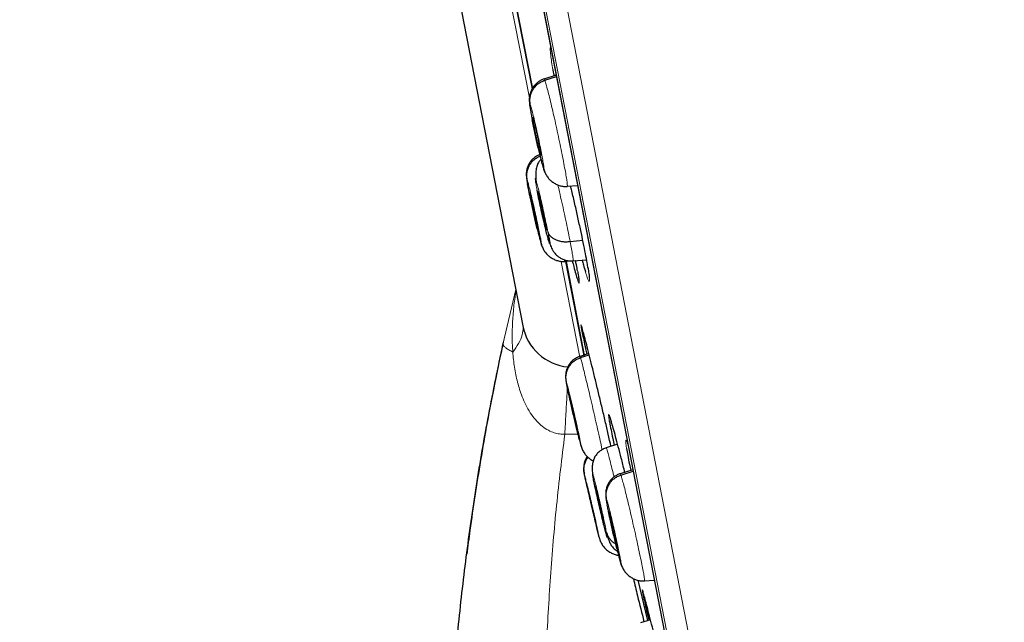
# Model space of a CAD drawing. Header units: millimetres. Extents: x 8 to 2314, y 12 to 2305.
# Tile 30 of 156: x 468 to 490, y 1779 to 1793. Entities that reach past the tile are written whole.
import ezdxf

# ---------------------------------------------------------------- set-up
doc = ezdxf.new("R2010")
doc.units = ezdxf.units.MM

msp = doc.modelspace()

# ---------------------------------------------------------------- linework, layer by layer
at = {"color": 252, "linetype": 'Continuous', "lineweight": 0}
for p, q in [((468.025, 1856.666), (485.957, 1764.411)), ((485.388, 1764.774), (467.632, 1856.116)), ((467.722, 1855.379), (485.195, 1765.491)), ((478.869, 1794.31), (479.447, 1791.336)), ((480.185, 1787.539), (480.616, 1785.322)), ((480.81, 1787.368), (480.805, 1787.394)), ((478.834, 1785.62), (479.129, 1786.897)), ((478.834, 1785.62), (479.13, 1786.892)), ((478.838, 1785.665), (478.834, 1785.62)), ((478.841, 1785.674), (478.84, 1785.672)), ((480.575, 1783.538), (480.266, 1783.538))]:
    msp.add_line(p, q, dxfattribs=at)
at = {"color": 7, "linetype": 'Continuous', "lineweight": 30}
for p, q in [((467.728, 1855.344), (485.187, 1765.525)), ((470.028, 1833.717), (479.294, 1786.049)), ((479.517, 1791.55), (478.979, 1794.317)), ((478.979, 1794.316), (479.517, 1791.549)), ((480.067, 1791.862), (479.785, 1791.77)), ((479.804, 1791.744), (480.073, 1791.83)), ((479.715, 1790), (479.71, 1790.01)), ((479.773, 1789.708), (479.795, 1789.637)), ((480.325, 1789.293), (480.323, 1789.286)), ((480.326, 1789.287), (480.565, 1789.304)), ((479.676, 1788.999), (479.696, 1789.005)), ((479.655, 1788.26), (479.65, 1788.27)), ((479.716, 1787.968), (479.73, 1787.926)), ((480.39, 1788.007), (480.682, 1788.04)), ((480.256, 1787.575), (480.282, 1787.577)), ((480.27, 1787.554), (480.269, 1787.547)), ((480.271, 1787.548), (480.517, 1787.565)), ((480.719, 1785.366), (480.295, 1787.545)), ((480.296, 1787.543), (480.719, 1785.367)), ((480.46, 1787.557), (480.773, 1787.579)), ((480.588, 1787.17), (480.591, 1787.147)), ((479.228, 1786.401), (479.229, 1786.396)), ((480.826, 1785.409), (480.622, 1785.343)), ((480.633, 1785.314), (480.833, 1785.379)), ((480.574, 1783.576), (480.57, 1783.587)), ((480.639, 1783.285), (480.647, 1783.261)), ((481.491, 1783.31), (481.229, 1783.225)), ((481.845, 1782.715), (481.554, 1782.62)), ((481.568, 1782.593), (481.851, 1782.684)), ((480.924, 1782.536), (480.922, 1782.551)), ((480.988, 1782.274), (480.997, 1782.277)), ((480.997, 1781.439), (480.994, 1781.45)), ((481.499, 1780.853), (481.494, 1780.863)), ((481.561, 1780.561), (481.576, 1780.516)), ((481.957, 1780.152), (482.186, 1779.217)), ((482.117, 1780.147), (482.116, 1780.14)), ((482.118, 1780.141), (482.342, 1780.157)), ((482.072, 1779.915), (482.072, 1779.914)), ((482.254, 1779.239), (482.022, 1779.164))]:
    msp.add_line(p, q, dxfattribs=at)
msp.add_arc((480.452, 1786.274), 1.18, 191, 264.6301, dxfattribs=at)
at = {"color": 252, "linetype": 'Continuous', "lineweight": 0}
for points, knots in [([(478.216, 1858.832), (478.22, 1858.809), (478.229, 1858.765), (478.299, 1858.404), (478.411, 1857.829), (478.567, 1857.024), (478.767, 1855.996), (479.009, 1854.75), (479.293, 1853.293), (479.616, 1851.631), (479.977, 1849.773), (480.374, 1847.729), (480.806, 1845.508), (481.27, 1843.122), (481.763, 1840.582), (482.284, 1837.902), (482.83, 1835.095), (483.398, 1832.174), (483.985, 1829.155), (484.588, 1826.053), (485.204, 1822.883), (485.83, 1819.661), (486.463, 1816.403), (487.1, 1813.126), (487.738, 1809.845), (488.373, 1806.579), (489.002, 1803.342), (489.622, 1800.151), (490.231, 1797.022), (490.824, 1793.971), (491.399, 1791.013), (491.953, 1788.162), (492.483, 1785.434), (492.987, 1782.841), (493.462, 1780.398), (493.906, 1778.115), (494.316, 1776.005), (494.69, 1774.078), (495.028, 1772.343), (495.325, 1770.813), (495.585, 1769.477), (495.722, 1768.769), (495.791, 1768.415)], [0, 0, 0, 0, 0.025, 0.05, 0.075, 0.1, 0.125, 0.15, 0.175, 0.2, 0.225, 0.25, 0.275, 0.3, 0.325, 0.35, 0.375, 0.4, 0.425, 0.45, 0.475, 0.5, 0.525, 0.55, 0.575, 0.6, 0.625, 0.65, 0.675, 0.7, 0.725, 0.75, 0.775, 0.8, 0.825, 0.85, 0.875, 0.9, 0.925, 0.95, 0.975, 1, 1, 1, 1]), ([(497.248, 1769.305), (497.21, 1769.501), (497.133, 1769.895), (497.002, 1770.568), (496.86, 1771.299), (496.705, 1772.095), (496.54, 1772.947), (496.364, 1773.853), (496.178, 1774.811), (495.981, 1775.823), (495.772, 1776.897), (495.552, 1778.032), (495.32, 1779.227), (495.078, 1780.473), (494.826, 1781.768), (494.566, 1783.103), (494.3, 1784.474), (494.027, 1785.879), (493.746, 1787.323), (493.456, 1788.813), (493.158, 1790.349), (492.851, 1791.927), (492.538, 1793.538), (492.219, 1795.179), (491.896, 1796.838), (491.571, 1798.511), (491.244, 1800.195), (490.913, 1801.899), (490.576, 1803.63), (490.235, 1805.386), (489.889, 1807.164), (489.542, 1808.95), (489.194, 1810.742), (488.847, 1812.525), (488.503, 1814.297), (488.161, 1816.054), (487.821, 1817.804), (487.481, 1819.555), (487.141, 1821.303), (486.802, 1823.047), (486.466, 1824.772), (486.135, 1826.477), (485.81, 1828.15), (485.491, 1829.788), (485.18, 1831.39), (484.874, 1832.964), (484.572, 1834.517), (484.275, 1836.046), (483.983, 1837.548), (483.699, 1839.01), (483.423, 1840.432), (483.156, 1841.8), (482.901, 1843.115), (482.656, 1844.376), (482.42, 1845.589), (482.193, 1846.759), (481.974, 1847.884), (481.765, 1848.96), (481.567, 1849.98), (481.38, 1850.941), (481.206, 1851.836), (481.045, 1852.664), (480.896, 1853.427), (480.76, 1854.128), (480.636, 1854.769), (480.523, 1855.347), (480.423, 1855.86), (480.337, 1856.307), (480.263, 1856.685), (480.203, 1856.993), (480.157, 1857.231), (480.124, 1857.4), (480.104, 1857.506), (480.101, 1857.52), (480.1, 1857.526)], [0, 0, 0, 0, 0.013945, 0.02789, 0.041835, 0.055781, 0.069728, 0.083426, 0.097126, 0.110826, 0.124528, 0.138481, 0.152437, 0.166395, 0.180356, 0.194319, 0.208035, 0.221754, 0.235476, 0.249202, 0.263181, 0.277165, 0.291153, 0.305146, 0.319147, 0.332905, 0.346672, 0.360448, 0.374234, 0.388281, 0.402337, 0.416398, 0.430461, 0.444524, 0.458331, 0.472132, 0.485923, 0.499702, 0.513718, 0.527724, 0.541722, 0.555714, 0.569704, 0.583443, 0.597184, 0.610928, 0.624677, 0.638684, 0.652696, 0.666713, 0.680732, 0.694752, 0.708523, 0.722296, 0.73607, 0.749845, 0.763872, 0.777899, 0.791927, 0.805955, 0.819984, 0.833763, 0.847543, 0.861323, 0.875104, 0.88909, 0.903078, 0.917066, 0.931055, 0.945045, 0.958784, 0.972523, 0.986262, 1, 1, 1, 1]), ([(479.941, 1792.513), (479.939, 1792.514), (479.93, 1792.517), (479.929, 1792.476), (479.932, 1792.407), (479.942, 1792.313), (479.959, 1792.181), (479.981, 1792.051), (479.991, 1791.991)], [0, 0, 0, 0, 0.080404, 0.305276, 0.446067, 0.586858, 0.81076, 1, 1, 1, 1]), ([(479.788, 1791.771), (479.788, 1791.772), (479.789, 1791.781), (479.797, 1791.761), (479.804, 1791.744)], [0, 0, 0, 0, 0.140177, 1, 1, 1, 1]), ([(479.804, 1791.744), (479.811, 1791.722), (479.827, 1791.678), (479.861, 1791.553), (479.902, 1791.394), (479.949, 1791.2), (480, 1790.981), (480.054, 1790.745), (480.107, 1790.5), (480.158, 1790.256), (480.205, 1790.023), (480.247, 1789.808), (480.282, 1789.622), (480.308, 1789.47), (480.323, 1789.362), (480.329, 1789.301), (480.326, 1789.295), (480.325, 1789.293)], [0, 0, 0, 0, 0.0691043, 0.1381179, 0.2071605, 0.276178, 0.3451875, 0.414138, 0.4830531, 0.5520596, 0.6210644, 0.6899766, 0.758926, 0.8279353, 0.8969527, 0.9659963, 1, 1, 1, 1]), ([(479.514, 1790.824), (479.513, 1790.83), (479.511, 1790.842), (479.507, 1790.861), (479.505, 1790.873), (479.503, 1790.882), (479.501, 1790.893), (479.495, 1790.923), (479.487, 1790.97), (479.478, 1791.019), (479.472, 1791.056), (479.464, 1791.102), (479.457, 1791.153), (479.454, 1791.193), (479.456, 1791.206), (479.464, 1791.189), (479.467, 1791.181)], [0, 0, 0, 0, 0.0227831, 0.0455574, 0.0683214, 0.0698995, 0.0811377, 0.1113005, 0.1890677, 0.2748194, 0.3361546, 0.3790154, 0.5341845, 0.6894028, 0.8445132, 1, 1, 1, 1]), ([(479.467, 1791.181), (479.474, 1791.161), (479.487, 1791.123), (479.518, 1791.006), (479.555, 1790.853), (479.597, 1790.673), (479.641, 1790.476), (479.683, 1790.278), (479.72, 1790.09), (479.751, 1789.927), (479.773, 1789.799), (479.785, 1789.716), (479.786, 1789.679), (479.777, 1789.698), (479.773, 1789.708)], [0, 0, 0, 0, 0.083335, 0.166666, 0.249999, 0.333329, 0.416664, 0.500001, 0.583335, 0.666673, 0.750003, 0.833335, 0.916665, 1, 1, 1, 1]), ([(479.773, 1789.708), (479.768, 1789.721), (479.759, 1789.747), (479.738, 1789.823), (479.713, 1789.92), (479.685, 1790.036), (479.664, 1790.126), (479.653, 1790.17)], [0, 0, 0, 0, 0.200904, 0.401129, 0.601281, 0.801222, 1, 1, 1, 1]), ([(479.403, 1789.34), (479.399, 1789.364), (479.391, 1789.412), (479.386, 1789.45), (479.386, 1789.464), (479.393, 1789.447), (479.396, 1789.438)], [0, 0, 0, 0, 0.249882, 0.499836, 0.749612, 1, 1, 1, 1]), ([(479.396, 1789.438), (479.402, 1789.419), (479.414, 1789.38), (479.444, 1789.262), (479.481, 1789.11), (479.524, 1788.929), (479.569, 1788.733), (479.612, 1788.535), (479.652, 1788.348), (479.686, 1788.186), (479.71, 1788.058), (479.724, 1787.976), (479.728, 1787.939), (479.72, 1787.958), (479.716, 1787.968)], [0, 0, 0, 0, 0.083334, 0.166666, 0.249998, 0.333329, 0.416665, 0.5, 0.583333, 0.666663, 0.75, 0.833335, 0.916666, 1, 1, 1, 1]), ([(479.625, 1789.197), (479.616, 1789.244), (479.598, 1789.339), (479.584, 1789.43), (479.58, 1789.475), (479.588, 1789.468), (479.607, 1789.409), (479.636, 1789.303), (479.672, 1789.157), (479.714, 1788.981), (479.758, 1788.787), (479.801, 1788.588), (479.842, 1788.396), (479.863, 1788.288), (479.874, 1788.234)], [0, 0, 0, 0, 0.083336, 0.16667, 0.250005, 0.333339, 0.416673, 0.500003, 0.583336, 0.666668, 0.750003, 0.833337, 0.916667, 1, 1, 1, 1]), ([(480.106, 1789.32), (480.119, 1789.266), (480.149, 1789.138), (480.199, 1788.917), (480.253, 1788.672), (480.304, 1788.432), (480.352, 1788.203), (480.377, 1788.072), (480.39, 1788.007)], [0, 0, 0, 0, 0.127441, 0.30188, 0.476342, 0.650865, 0.825313, 1, 1, 1, 1]), ([(479.716, 1787.968), (479.712, 1787.981), (479.704, 1788.008), (479.684, 1788.084), (479.66, 1788.177), (479.642, 1788.253), (479.633, 1788.289)], [0, 0, 0, 0, 0.256708, 0.512538, 0.768277, 1, 1, 1, 1]), ([(480.39, 1788.007), (480.402, 1787.947), (480.425, 1787.827), (480.448, 1787.694), (480.461, 1787.603), (480.465, 1787.558), (480.46, 1787.562), (480.459, 1787.563)], [0, 0, 0, 0, 0.224279, 0.44825, 0.672318, 0.896307, 1, 1, 1, 1]), ([(480.269, 1787.58), (480.27, 1787.574), (480.272, 1787.555), (480.271, 1787.554), (480.27, 1787.554)], [0, 0, 0, 0, 0.357471, 1, 1, 1, 1]), ([(480.559, 1787.133), (480.568, 1787.105), (480.587, 1787.049), (480.601, 1787.03), (480.603, 1787.062), (480.594, 1787.135), (480.58, 1787.226), (480.568, 1787.292), (480.563, 1787.325)], [0, 0, 0, 0, 0.191012, 0.382022, 0.572877, 0.76373, 0.881865, 1, 1, 1, 1]), ([(480.748, 1787.298), (480.762, 1787.254), (480.791, 1787.165), (480.819, 1787.095), (480.838, 1787.073), (480.843, 1787.106), (480.837, 1787.179), (480.825, 1787.271), (480.815, 1787.336), (480.81, 1787.368)], [0, 0, 0, 0, 0.16063, 0.321251, 0.481872, 0.642354, 0.802835, 0.901417, 1, 1, 1, 1]), ([(479.062, 1785.445), (479.058, 1785.497), (479.047, 1785.672), (479.046, 1785.971), (479.068, 1786.343), (479.099, 1786.638), (479.129, 1786.808), (479.137, 1786.854)], [0, 0, 0, 0, 0.110387, 0.372666, 0.634982, 0.900951, 1, 1, 1, 1]), ([(480.657, 1786.038), (480.653, 1786.048), (480.644, 1786.079), (480.639, 1786.076), (480.645, 1786.038), (480.647, 1786.02)], [0, 0, 0, 0, 0.19925, 0.614614, 1, 1, 1, 1]), ([(479.303, 1786.02), (479.299, 1785.961), (479.289, 1785.839), (479.208, 1785.644), (479.11, 1785.511), (479.062, 1785.445)], [0, 0, 0, 0, 0.321506, 0.660753, 1, 1, 1, 1]), ([(479.062, 1785.445), (479.031, 1785.461), (478.967, 1785.494), (478.899, 1785.541), (478.851, 1785.584), (478.84, 1785.608), (478.834, 1785.62)], [0, 0, 0, 0, 0.241579, 0.503264, 0.756529, 1, 1, 1, 1]), ([(480.266, 1783.538), (480.266, 1783.538), (480.225, 1783.537), (480.141, 1783.542), (480.04, 1783.565), (479.929, 1783.606), (479.811, 1783.67), (479.69, 1783.767), (479.573, 1783.889), (479.464, 1784.036), (479.361, 1784.218), (479.258, 1784.453), (479.165, 1784.745), (479.096, 1785.092), (479.07, 1785.327), (479.062, 1785.445), (479.062, 1785.445)], [0, 0, 0, 0, 0.0000238, 0.0494533, 0.0988925, 0.1236137, 0.190843, 0.2582146, 0.3105272, 0.3952617, 0.4804134, 0.5654222, 0.7099838, 0.8550736, 0.9999762, 1, 1, 1, 1]), ([(480.622, 1785.343), (480.622, 1785.344), (480.621, 1785.352), (480.627, 1785.332), (480.633, 1785.314)], [0, 0, 0, 0, 0.130119, 1, 1, 1, 1]), ([(480.633, 1785.314), (480.639, 1785.292), (480.652, 1785.248), (480.684, 1785.122), (480.723, 1784.962), (480.77, 1784.769), (480.822, 1784.55), (480.878, 1784.314), (480.934, 1784.07), (480.989, 1783.828), (481.042, 1783.595), (481.089, 1783.384), (481.119, 1783.243), (481.131, 1783.187), (481.133, 1783.179)], [0, 0, 0, 0, 0.0898029, 0.1794829, 0.2692016, 0.3588893, 0.4485655, 0.5381665, 0.6277224, 0.7173955, 0.8070655, 0.8966155, 0.9862146, 1, 1, 1, 1]), ([(480.306, 1784.722), (480.303, 1784.737), (480.298, 1784.767), (480.297, 1784.779), (480.302, 1784.762), (480.305, 1784.753)], [0, 0, 0, 0, 0.333214, 0.666192, 1, 1, 1, 1]), ([(480.305, 1784.753), (480.311, 1784.734), (480.321, 1784.695), (480.351, 1784.577), (480.388, 1784.425), (480.431, 1784.244), (480.477, 1784.048), (480.522, 1783.85), (480.564, 1783.664), (480.599, 1783.502), (480.626, 1783.375), (480.643, 1783.293), (480.648, 1783.256), (480.642, 1783.276), (480.639, 1783.285)], [0, 0, 0, 0, 0.083333, 0.166663, 0.249999, 0.333334, 0.416669, 0.499998, 0.58333, 0.666662, 0.749996, 0.83333, 0.916664, 1, 1, 1, 1]), ([(480.328, 1784.614), (480.325, 1784.556), (480.318, 1784.438), (480.306, 1784.234), (480.293, 1784.014), (480.28, 1783.781), (480.271, 1783.619), (480.266, 1783.538)], [0, 0, 0, 0, 0.192719, 0.394539, 0.59636, 0.79818, 1, 1, 1, 1]), ([(481.321, 1783.911), (481.318, 1783.919), (481.304, 1783.963), (481.29, 1783.994), (481.28, 1783.999), (481.283, 1783.952), (481.291, 1783.898), (481.297, 1783.861), (481.299, 1783.851)], [0, 0, 0, 0, 0.05352, 0.298612, 0.543412, 0.788211, 0.940942, 1, 1, 1, 1]), ([(480.266, 1783.538), (480.2, 1782.988), (480.066, 1781.888), (479.928, 1780.234), (479.835, 1778.581), (479.793, 1776.93), (479.799, 1775.281), (479.853, 1773.635), (479.959, 1771.938), (480.123, 1770.191), (480.35, 1768.399), (480.636, 1766.619), (480.974, 1764.851), (481.248, 1763.683), (481.385, 1763.1)], [0, 0, 0, 0, 0.080764, 0.161424, 0.241857, 0.322079, 0.402159, 0.482163, 0.56214, 0.650034, 0.737766, 0.825345, 0.912777, 1, 1, 1, 1]), ([(480.639, 1783.285), (480.635, 1783.299), (480.628, 1783.325), (480.614, 1783.378), (480.607, 1783.405)], [0, 0, 0, 0, 0.500865, 1, 1, 1, 1]), ([(481.729, 1783.315), (481.726, 1783.323), (481.71, 1783.368), (481.693, 1783.399), (481.679, 1783.403), (481.679, 1783.357), (481.686, 1783.289), (481.694, 1783.235), (481.698, 1783.208)], [0, 0, 0, 0, 0.052433, 0.276103, 0.499489, 0.722873, 0.86238, 1, 1, 1, 1]), ([(481.23, 1783.22), (481.23, 1783.222), (481.23, 1783.231), (481.241, 1783.2), (481.263, 1783.126), (481.296, 1783.004), (481.337, 1782.841), (481.376, 1782.686), (481.401, 1782.581), (481.409, 1782.548)], [0, 0, 0, 0, 0.047103, 0.222257, 0.397388, 0.572371, 0.747263, 0.922385, 1, 1, 1, 1]), ([(480.724, 1782.602), (480.721, 1782.617), (480.714, 1782.646), (480.72, 1782.625), (480.722, 1782.615)], [0, 0, 0, 0, 0.486477, 1, 1, 1, 1]), ([(480.722, 1782.615), (480.727, 1782.595), (480.737, 1782.556), (480.765, 1782.438), (480.801, 1782.285), (480.844, 1782.105), (480.89, 1781.909), (480.936, 1781.711), (480.979, 1781.525), (481.016, 1781.363), (481.045, 1781.237), (481.064, 1781.155), (481.072, 1781.119), (481.067, 1781.139), (481.064, 1781.149)], [0, 0, 0, 0, 0.083336, 0.166671, 0.250006, 0.333341, 0.416672, 0.500004, 0.583338, 0.666666, 0.750003, 0.833337, 0.916667, 1, 1, 1, 1]), ([(480.924, 1782.536), (480.918, 1782.567), (480.907, 1782.628), (480.904, 1782.659), (480.912, 1782.642), (480.932, 1782.573), (480.962, 1782.458), (481, 1782.305), (481.043, 1782.125), (481.089, 1781.929), (481.134, 1781.731), (481.175, 1781.545), (481.21, 1781.38), (481.226, 1781.302), (481.234, 1781.262)], [0, 0, 0, 0, 0.083336, 0.16667, 0.250005, 0.333339, 0.416673, 0.500003, 0.583336, 0.666668, 0.750003, 0.833337, 0.916667, 1, 1, 1, 1]), ([(481.554, 1782.62), (481.554, 1782.622), (481.555, 1782.63), (481.562, 1782.61), (481.568, 1782.593)], [0, 0, 0, 0, 0.136044, 1, 1, 1, 1]), ([(481.568, 1782.593), (481.575, 1782.571), (481.59, 1782.526), (481.624, 1782.402), (481.665, 1782.242), (481.713, 1782.049), (481.765, 1781.83), (481.82, 1781.594), (481.876, 1781.35), (481.93, 1781.107), (481.98, 1780.874), (482.026, 1780.66), (482.063, 1780.475), (482.092, 1780.323), (482.111, 1780.216), (482.119, 1780.155), (482.117, 1780.149), (482.117, 1780.147)], [0, 0, 0, 0, 0.069115, 0.138138, 0.20719, 0.276218, 0.345237, 0.414198, 0.483125, 0.552142, 0.621157, 0.690078, 0.759037, 0.828057, 0.897084, 0.966138, 1, 1, 1, 1]), ([(481.249, 1781.905), (481.247, 1781.915), (481.24, 1781.952), (481.231, 1782.003), (481.226, 1782.043), (481.228, 1782.057), (481.234, 1782.039), (481.237, 1782.031)], [0, 0, 0, 0, 0.075809, 0.306747, 0.537754, 0.768595, 1, 1, 1, 1]), ([(481.237, 1782.031), (481.244, 1782.011), (481.256, 1781.973), (481.287, 1781.855), (481.325, 1781.703), (481.368, 1781.523), (481.413, 1781.327), (481.457, 1781.129), (481.498, 1780.942), (481.531, 1780.779), (481.556, 1780.652), (481.57, 1780.569), (481.573, 1780.533), (481.565, 1780.552), (481.561, 1780.561)], [0, 0, 0, 0, 0.083334, 0.166666, 0.249999, 0.333329, 0.416665, 0.5, 0.583333, 0.666664, 0.75, 0.833335, 0.916666, 1, 1, 1, 1]), ([(481.561, 1780.561), (481.557, 1780.574), (481.548, 1780.601), (481.528, 1780.677), (481.503, 1780.772), (481.483, 1780.852), (481.474, 1780.891)], [0, 0, 0, 0, 0.251564, 0.502267, 0.752881, 1, 1, 1, 1])]:
    msp.add_open_spline(points, degree=3, knots=knots, dxfattribs=at)
at = {"color": 7, "linetype": 'Continuous', "lineweight": 30}
for points, knots in [([(479.991, 1791.991), (479.993, 1791.98), (480, 1791.939), (480.01, 1791.886), (480.017, 1791.846)], [0, 0, 0, 0, 0.247659, 1, 1, 1, 1]), ([(479.787, 1791.775), (479.763, 1791.766), (479.715, 1791.748), (479.647, 1791.705), (479.582, 1791.649), (479.526, 1791.581), (479.49, 1791.512), (479.468, 1791.453), (479.456, 1791.408), (479.448, 1791.364), (479.444, 1791.323), (479.443, 1791.282), (479.446, 1791.234), (479.453, 1791.173), (479.466, 1791.085), (479.486, 1790.97), (479.503, 1790.878), (479.513, 1790.828), (479.514, 1790.822)], [0, 0, 0, 0, 0.055146, 0.111013, 0.169406, 0.233216, 0.29966, 0.332292, 0.36499, 0.399482, 0.438323, 0.484299, 0.540025, 0.633665, 0.750442, 0.882419, 0.985648, 1, 1, 1, 1]), ([(479.467, 1791.181), (479.463, 1791.21), (479.454, 1791.268), (479.463, 1791.358), (479.486, 1791.444), (479.524, 1791.525), (479.577, 1791.598), (479.643, 1791.661), (479.719, 1791.711), (479.776, 1791.733), (479.804, 1791.744)], [0, 0, 0, 0, 0.1247033, 0.2496783, 0.3748493, 0.4999371, 0.6248826, 0.7499404, 0.8750439, 1, 1, 1, 1]), ([(479.71, 1790.01), (479.707, 1790.018), (479.701, 1790.034), (479.689, 1790.08), (479.674, 1790.137), (479.657, 1790.207), (479.639, 1790.284), (479.62, 1790.368), (479.601, 1790.455), (479.583, 1790.541), (479.566, 1790.624), (479.551, 1790.7), (479.539, 1790.766), (479.53, 1790.819), (479.524, 1790.859), (479.523, 1790.873), (479.523, 1790.88)], [0, 0, 0, 0, 0.071573, 0.1429959, 0.2146216, 0.2863281, 0.3578375, 0.4290311, 0.5001918, 0.5715074, 0.6428195, 0.7139721, 0.7851592, 0.8566661, 0.9283732, 1, 1, 1, 1]), ([(479.524, 1790.884), (479.524, 1790.886), (479.524, 1790.892), (479.528, 1790.883), (479.53, 1790.878)], [0, 0, 0, 0, 0.333786, 1, 1, 1, 1]), ([(479.53, 1790.878), (479.533, 1790.87), (479.538, 1790.854), (479.551, 1790.809), (479.565, 1790.751), (479.582, 1790.682), (479.6, 1790.604), (479.619, 1790.52), (479.638, 1790.433), (479.656, 1790.347), (479.673, 1790.264), (479.688, 1790.188), (479.7, 1790.123), (479.709, 1790.069), (479.715, 1790.03), (479.717, 1790.007), (479.716, 1790.005), (479.716, 1790.004)], [0, 0, 0, 0, 0.069032, 0.13792, 0.207004, 0.276166, 0.345138, 0.413805, 0.48244, 0.551224, 0.620006, 0.688633, 0.757295, 0.826264, 0.895426, 0.964511, 1, 1, 1, 1]), ([(479.653, 1790.17), (479.653, 1790.171), (479.643, 1790.215), (479.621, 1790.314), (479.589, 1790.461), (479.557, 1790.61), (479.532, 1790.732), (479.519, 1790.8), (479.514, 1790.824)], [0, 0, 0, 0, 0.001066, 0.219526, 0.438717, 0.658028, 0.877331, 1, 1, 1, 1]), ([(479.688, 1790.021), (479.673, 1790.015), (479.633, 1790), (479.573, 1789.962), (479.508, 1789.905), (479.452, 1789.835), (479.417, 1789.765), (479.396, 1789.704), (479.384, 1789.659), (479.377, 1789.615), (479.374, 1789.573), (479.375, 1789.533), (479.378, 1789.487), (479.387, 1789.429), (479.394, 1789.384), (479.401, 1789.348), (479.402, 1789.347)], [0, 0, 0, 0, 0.0482075, 0.1249224, 0.2059521, 0.295578, 0.3890806, 0.4347519, 0.4800584, 0.527133, 0.5793258, 0.6404281, 0.7140648, 0.8375723, 0.9937387, 1, 1, 1, 1]), ([(479.396, 1789.438), (479.391, 1789.467), (479.382, 1789.526), (479.39, 1789.615), (479.412, 1789.701), (479.45, 1789.782), (479.502, 1789.855), (479.568, 1789.917), (479.633, 1789.962), (479.679, 1789.98), (479.696, 1789.987)], [0, 0, 0, 0, 0.131376, 0.262692, 0.393967, 0.525012, 0.655867, 0.786904, 0.918166, 1, 1, 1, 1]), ([(479.657, 1790.153), (479.664, 1790.123), (479.68, 1790.053), (479.705, 1789.95), (479.731, 1789.847), (479.755, 1789.757), (479.777, 1789.682), (479.788, 1789.651), (479.794, 1789.635)], [0, 0, 0, 0, 0.123412, 0.293637, 0.46612, 0.641153, 0.818931, 1, 1, 1, 1]), ([(479.714, 1789.914), (479.698, 1789.895), (479.658, 1789.849), (479.622, 1789.766), (479.599, 1789.664), (479.591, 1789.552), (479.597, 1789.469), (479.599, 1789.429)], [0, 0, 0, 0, 0.137059, 0.335562, 0.55059, 0.781419, 1, 1, 1, 1]), ([(479.79, 1789.646), (479.802, 1789.617), (479.827, 1789.559), (479.876, 1789.487), (479.934, 1789.424), (480.003, 1789.371), (480.078, 1789.329), (480.157, 1789.299), (480.24, 1789.281), (480.296, 1789.282), (480.324, 1789.283)], [0, 0, 0, 0, 0.14384, 0.285805, 0.418648, 0.541032, 0.657247, 0.77113, 0.885046, 1, 1, 1, 1]), ([(479.633, 1788.289), (479.632, 1788.293), (479.622, 1788.335), (479.599, 1788.431), (479.566, 1788.573), (479.533, 1788.722), (479.5, 1788.87), (479.474, 1788.991), (479.458, 1789.066), (479.451, 1789.102), (479.447, 1789.12), (479.444, 1789.133), (479.441, 1789.15), (479.434, 1789.181), (479.425, 1789.227), (479.416, 1789.274), (479.409, 1789.311), (479.405, 1789.331), (479.403, 1789.34)], [0, 0, 0, 0, 0.011445, 0.13443, 0.25775, 0.381481, 0.505281, 0.629072, 0.698319, 0.716453, 0.734579, 0.752698, 0.75624, 0.787287, 0.84897, 0.910797, 0.958052, 1, 1, 1, 1]), ([(480.805, 1787.394), (480.799, 1787.432), (480.783, 1787.528), (480.746, 1787.724), (480.696, 1787.977), (480.637, 1788.259), (480.572, 1788.56), (480.502, 1788.87), (480.446, 1789.118), (480.413, 1789.256), (480.404, 1789.293)], [0, 0, 0, 0, 0.0901825, 0.2332105, 0.3762385, 0.519193, 0.6621481, 0.8051541, 0.9481609, 1, 1, 1, 1]), ([(479.457, 1789.143), (479.457, 1789.144), (479.457, 1789.15), (479.46, 1789.141), (479.462, 1789.136)], [0, 0, 0, 0, 0.332533, 1, 1, 1, 1]), ([(479.65, 1788.27), (479.648, 1788.278), (479.643, 1788.294), (479.631, 1788.34), (479.616, 1788.397), (479.599, 1788.467), (479.581, 1788.544), (479.562, 1788.628), (479.542, 1788.715), (479.523, 1788.801), (479.505, 1788.884), (479.489, 1788.959), (479.476, 1789.025), (479.466, 1789.077), (479.459, 1789.118), (479.457, 1789.132), (479.457, 1789.139)], [0, 0, 0, 0, 0.071572, 0.14299, 0.214611, 0.286316, 0.357828, 0.429027, 0.500191, 0.571508, 0.64282, 0.713974, 0.785163, 0.856672, 0.928378, 1, 1, 1, 1]), ([(479.462, 1789.136), (479.464, 1789.128), (479.469, 1789.112), (479.481, 1789.066), (479.496, 1789.009), (479.513, 1788.939), (479.531, 1788.862), (479.55, 1788.778), (479.57, 1788.691), (479.589, 1788.605), (479.607, 1788.522), (479.622, 1788.447), (479.636, 1788.381), (479.646, 1788.328), (479.652, 1788.289), (479.656, 1788.267), (479.655, 1788.264), (479.655, 1788.263)], [0, 0, 0, 0, 0.069044, 0.137939, 0.20703, 0.276202, 0.345188, 0.413871, 0.482522, 0.551319, 0.620113, 0.688753, 0.757428, 0.82641, 0.895583, 0.964676, 1, 1, 1, 1]), ([(479.874, 1788.234), (479.883, 1788.187), (479.901, 1788.092), (479.916, 1788.001), (479.919, 1787.956), (479.912, 1787.964), (479.893, 1788.023), (479.864, 1788.129), (479.828, 1788.275), (479.786, 1788.451), (479.741, 1788.645), (479.698, 1788.843), (479.657, 1789.035), (479.636, 1789.143), (479.625, 1789.197)], [0, 0, 0, 0, 0.083333, 0.166663, 0.249997, 0.333332, 0.416664, 0.499997, 0.583327, 0.666661, 0.749995, 0.83333, 0.916664, 1, 1, 1, 1]), ([(479.676, 1788.999), (479.672, 1789.02), (479.664, 1789.063), (479.656, 1789.109), (479.652, 1789.141), (479.651, 1789.158), (479.654, 1789.158), (479.66, 1789.141), (479.67, 1789.107), (479.683, 1789.059), (479.698, 1788.997), (479.716, 1788.924), (479.735, 1788.843), (479.754, 1788.758), (479.774, 1788.67), (479.792, 1788.584), (479.809, 1788.502), (479.818, 1788.456), (479.823, 1788.432)], [0, 0, 0, 0, 0.0626159, 0.1250904, 0.1877446, 0.2504777, 0.3130464, 0.3753417, 0.437604, 0.4999994, 0.5623948, 0.6246569, 0.6869522, 0.749521, 0.8122546, 0.8749093, 0.9373841, 1, 1, 1, 1]), ([(479.823, 1788.432), (479.827, 1788.411), (479.835, 1788.368), (479.843, 1788.322), (479.847, 1788.29), (479.848, 1788.274), (479.846, 1788.274), (479.839, 1788.29), (479.829, 1788.324), (479.816, 1788.373), (479.801, 1788.435), (479.783, 1788.507), (479.764, 1788.588), (479.745, 1788.674), (479.726, 1788.761), (479.707, 1788.847), (479.69, 1788.929), (479.681, 1788.976), (479.676, 1788.999)], [0, 0, 0, 0, 0.062616, 0.125091, 0.187745, 0.250479, 0.313048, 0.375343, 0.437605, 0.500001, 0.562396, 0.624658, 0.686954, 0.749522, 0.812255, 0.87491, 0.937384, 1, 1, 1, 1]), ([(479.635, 1788.28), (479.639, 1788.263), (479.652, 1788.208), (479.673, 1788.125), (479.696, 1788.036), (479.716, 1787.962), (479.726, 1787.932), (479.73, 1787.917)], [0, 0, 0, 0, 0.095016, 0.316624, 0.541239, 0.768854, 1, 1, 1, 1]), ([(479.874, 1788.234), (479.881, 1788.216), (479.894, 1788.178), (479.934, 1788.128), (479.986, 1788.085), (480.051, 1788.049), (480.127, 1788.022), (480.21, 1788.006), (480.299, 1787.999), (480.36, 1788.004), (480.39, 1788.007)], [0, 0, 0, 0, 0.1237958, 0.2484348, 0.3737844, 0.4994206, 0.625024, 0.7505138, 0.8756023, 1, 1, 1, 1]), ([(479.728, 1787.925), (479.739, 1787.895), (479.762, 1787.834), (479.811, 1787.759), (479.869, 1787.693), (479.939, 1787.637), (480.016, 1787.593), (480.098, 1787.561), (480.184, 1787.542), (480.241, 1787.543), (480.27, 1787.543)], [0, 0, 0, 0, 0.142917, 0.284435, 0.417433, 0.539656, 0.655646, 0.769674, 0.884204, 1, 1, 1, 1]), ([(479.917, 1787.973), (479.924, 1787.951), (479.945, 1787.885), (479.973, 1787.82), (480.036, 1787.728), (480.107, 1787.661), (480.187, 1787.612), (480.265, 1787.579), (480.357, 1787.556), (480.425, 1787.556), (480.46, 1787.557)], [0, 0, 0, 0, 0.113288, 0.333179, 0.450796, 0.595684, 0.6817, 0.777581, 0.883651, 1, 1, 1, 1]), ([(480.44, 1787.56), (480.452, 1787.514), (480.483, 1787.395), (480.524, 1787.247), (480.547, 1787.171), (480.559, 1787.133)], [0, 0, 0, 0, 0.240779, 0.62039, 1, 1, 1, 1]), ([(480.563, 1787.325), (480.555, 1787.369), (480.542, 1787.439), (480.523, 1787.531), (480.517, 1787.565)], [0, 0, 0, 0, 0.6241718, 1, 1, 1, 1]), ([(480.67, 1787.572), (480.68, 1787.536), (480.709, 1787.427), (480.733, 1787.35), (480.748, 1787.298)], [0, 0, 0, 0, 0.329389, 1, 1, 1, 1]), ([(480.566, 1787.306), (480.57, 1787.281), (480.578, 1787.234), (480.585, 1787.192), (480.588, 1787.173), (480.588, 1787.17)], [0, 0, 0, 0, 0.473622, 0.89717, 1, 1, 1, 1]), ([(480.803, 1787.407), (480.805, 1787.393), (480.812, 1787.351), (480.821, 1787.293), (480.827, 1787.247), (480.831, 1787.216), (480.834, 1787.192), (480.835, 1787.171), (480.836, 1787.158), (480.836, 1787.159), (480.836, 1787.159)], [0, 0, 0, 0, 0.092088, 0.294083, 0.491822, 0.553029, 0.658313, 0.815018, 0.946291, 1, 1, 1, 1]), ([(480.591, 1787.147), (480.591, 1787.147), (480.593, 1787.134), (480.595, 1787.117), (480.596, 1787.102), (480.596, 1787.101), (480.596, 1787.101)], [0, 0, 0, 0, 0.014457, 0.44043, 0.800584, 1, 1, 1, 1]), ([(480.647, 1786.02), (480.648, 1786.019), (480.649, 1786.008), (480.658, 1785.96), (480.675, 1785.872), (480.705, 1785.728), (480.741, 1785.561), (480.768, 1785.436), (480.778, 1785.393)], [0, 0, 0, 0, 0.018782, 0.181088, 0.343394, 0.603419, 0.863445, 1, 1, 1, 1]), ([(481.338, 1783.26), (481.338, 1783.261), (481.319, 1783.345), (481.274, 1783.54), (481.206, 1783.837), (481.133, 1784.148), (481.058, 1784.461), (480.984, 1784.767), (480.913, 1785.058), (480.847, 1785.325), (480.788, 1785.561), (480.736, 1785.759), (480.695, 1785.911), (480.668, 1786.006), (480.66, 1786.03), (480.657, 1786.038)], [0, 0, 0, 0, 0.000493, 0.087123, 0.173753, 0.260461, 0.347169, 0.433955, 0.520742, 0.607573, 0.694405, 0.781228, 0.868051, 0.954817, 1, 1, 1, 1]), ([(480.659, 1786.031), (480.659, 1786.031), (480.659, 1786.03), (480.661, 1786.026), (480.661, 1786.024)], [0, 0, 0, 0, 0.6680499, 1, 1, 1, 1]), ([(478.84, 1785.674), (478.773, 1785.357), (478.641, 1784.737), (478.468, 1783.824), (478.315, 1782.951), (478.182, 1782.12), (478.076, 1781.394), (478.018, 1780.944), (477.994, 1780.757)], [0, 0, 0, 0, 0.194805, 0.380997, 0.558451, 0.727066, 0.886766, 1, 1, 1, 1]), ([(478.472, 1763.054), (478.368, 1763.65), (478.158, 1764.843), (477.917, 1766.645), (477.728, 1768.452), (477.599, 1770.266), (477.527, 1772.082), (477.513, 1773.899), (477.556, 1775.664), (477.649, 1777.376), (477.789, 1779.035), (477.976, 1780.691), (478.212, 1782.342), (478.493, 1783.987), (478.721, 1785.076), (478.834, 1785.62)], [0, 0, 0, 0, 0.080062, 0.160166, 0.240259, 0.32034, 0.40043, 0.480459, 0.560377, 0.633581, 0.706792, 0.780071, 0.853439, 0.926789, 1, 1, 1, 1]), ([(480.621, 1785.347), (480.597, 1785.338), (480.549, 1785.319), (480.48, 1785.276), (480.414, 1785.219), (480.359, 1785.147), (480.323, 1785.075), (480.303, 1785.013), (480.293, 1784.967), (480.287, 1784.922), (480.285, 1784.88), (480.287, 1784.841), (480.292, 1784.796), (480.297, 1784.764), (480.302, 1784.739), (480.303, 1784.734)], [0, 0, 0, 0, 0.0844761, 0.1708677, 0.2630719, 0.3661205, 0.4737107, 0.5260598, 0.5776087, 0.6305182, 0.68836, 0.7553161, 0.8354676, 0.969476, 1, 1, 1, 1]), ([(480.305, 1784.753), (480.3, 1784.782), (480.29, 1784.84), (480.297, 1784.929), (480.319, 1785.015), (480.356, 1785.096), (480.408, 1785.169), (480.473, 1785.231), (480.548, 1785.282), (480.604, 1785.303), (480.633, 1785.314)], [0, 0, 0, 0, 0.125605, 0.25085, 0.375838, 0.500481, 0.624908, 0.749565, 0.874591, 1, 1, 1, 1]), ([(480.607, 1783.405), (480.6, 1783.436), (480.584, 1783.498), (480.556, 1783.616), (480.524, 1783.748), (480.491, 1783.891), (480.456, 1784.039), (480.423, 1784.187), (480.395, 1784.308), (480.378, 1784.383), (480.371, 1784.419), (480.367, 1784.437), (480.364, 1784.45), (480.36, 1784.467), (480.353, 1784.497), (480.343, 1784.545), (480.333, 1784.593), (480.325, 1784.629), (480.315, 1784.676), (480.31, 1784.702), (480.306, 1784.722)], [0, 0, 0, 0, 0.090716, 0.18134, 0.271878, 0.362662, 0.453748, 0.544886, 0.636018, 0.686996, 0.700345, 0.71369, 0.727029, 0.729572, 0.752344, 0.797832, 0.846051, 0.881499, 0.909077, 1, 1, 1, 1]), ([(480.37, 1784.458), (480.37, 1784.46), (480.369, 1784.465), (480.372, 1784.457), (480.374, 1784.451)], [0, 0, 0, 0, 0.331351, 1, 1, 1, 1]), ([(480.57, 1783.587), (480.568, 1783.595), (480.563, 1783.611), (480.552, 1783.657), (480.537, 1783.715), (480.521, 1783.784), (480.502, 1783.861), (480.483, 1783.945), (480.462, 1784.032), (480.443, 1784.118), (480.424, 1784.2), (480.407, 1784.276), (480.393, 1784.341), (480.382, 1784.394), (480.374, 1784.434), (480.372, 1784.448), (480.37, 1784.455)], [0, 0, 0, 0, 0.071571, 0.142984, 0.214601, 0.286305, 0.357819, 0.429021, 0.500188, 0.571505, 0.642818, 0.713974, 0.785167, 0.856678, 0.928382, 1, 1, 1, 1]), ([(480.374, 1784.451), (480.376, 1784.443), (480.38, 1784.427), (480.392, 1784.382), (480.406, 1784.324), (480.423, 1784.255), (480.442, 1784.177), (480.461, 1784.093), (480.481, 1784.007), (480.501, 1783.921), (480.52, 1783.838), (480.536, 1783.762), (480.55, 1783.697), (480.562, 1783.644), (480.569, 1783.606), (480.574, 1783.583), (480.574, 1783.581), (480.574, 1783.58)], [0, 0, 0, 0, 0.069054, 0.137956, 0.207055, 0.276237, 0.345236, 0.413934, 0.482599, 0.551409, 0.620214, 0.688868, 0.757558, 0.826554, 0.895737, 0.964837, 1, 1, 1, 1]), ([(481.299, 1783.851), (481.302, 1783.836), (481.311, 1783.781), (481.337, 1783.648), (481.373, 1783.473), (481.402, 1783.338), (481.414, 1783.285)], [0, 0, 0, 0, 0.126694, 0.457119, 0.787544, 1, 1, 1, 1]), ([(481.309, 1783.941), (481.309, 1783.941), (481.309, 1783.942), (481.311, 1783.936), (481.316, 1783.923), (481.322, 1783.906), (481.325, 1783.898)], [0, 0, 0, 0, 0.014421, 0.285789, 0.632974, 1, 1, 1, 1]), ([(481.659, 1782.654), (481.656, 1782.667), (481.628, 1782.781), (481.576, 1782.985), (481.507, 1783.252), (481.445, 1783.488), (481.39, 1783.683), (481.348, 1783.83), (481.329, 1783.887), (481.321, 1783.911)], [0, 0, 0, 0, 0.020982, 0.190162, 0.359515, 0.528868, 0.698268, 0.867668, 1, 1, 1, 1]), ([(480.61, 1783.395), (480.612, 1783.388), (480.621, 1783.35), (480.634, 1783.299), (480.642, 1783.271), (480.646, 1783.256)], [0, 0, 0, 0, 0.111864, 0.553299, 1, 1, 1, 1]), ([(480.645, 1783.261), (480.656, 1783.229), (480.678, 1783.167), (480.725, 1783.088), (480.784, 1783.02), (480.851, 1782.962), (480.902, 1782.934), (480.926, 1782.921)], [0, 0, 0, 0, 0.221447, 0.441308, 0.648707, 0.838948, 1, 1, 1, 1]), ([(481.229, 1783.224), (481.201, 1783.214), (481.145, 1783.192), (481.068, 1783.138), (480.999, 1783.071), (480.951, 1782.996), (480.918, 1782.908), (480.901, 1782.803), (480.9, 1782.684), (480.914, 1782.595), (480.921, 1782.551)], [0, 0, 0, 0, 0.096375, 0.190668, 0.289544, 0.40694, 0.544425, 0.694511, 0.848691, 1, 1, 1, 1]), ([(481.698, 1783.208), (481.698, 1783.208), (481.704, 1783.166), (481.725, 1783.049), (481.758, 1782.879), (481.785, 1782.748), (481.795, 1782.699)], [0, 0, 0, 0, 0.003256, 0.387198, 0.77114, 1, 1, 1, 1]), ([(481.72, 1783.332), (481.72, 1783.332), (481.72, 1783.331), (481.725, 1783.321), (481.729, 1783.31), (481.73, 1783.307)], [0, 0, 0, 0, 0.312661, 0.764922, 1, 1, 1, 1]), ([(480.788, 1783.018), (480.785, 1783.014), (480.761, 1782.983), (480.739, 1782.931), (480.719, 1782.867), (480.71, 1782.82), (480.705, 1782.774), (480.704, 1782.732), (480.707, 1782.693), (480.713, 1782.655), (480.718, 1782.631), (480.721, 1782.618)], [0, 0, 0, 0, 0.033933, 0.221197, 0.31202, 0.400913, 0.491158, 0.588438, 0.699639, 0.831642, 1, 1, 1, 1]), ([(480.722, 1782.615), (480.717, 1782.644), (480.707, 1782.702), (480.713, 1782.791), (480.735, 1782.877), (480.766, 1782.949), (480.795, 1782.988), (480.807, 1783.003)], [0, 0, 0, 0, 0.216675, 0.432309, 0.647209, 0.861353, 1, 1, 1, 1]), ([(481.064, 1781.149), (481.059, 1781.168), (481.05, 1781.208), (481.022, 1781.326), (480.986, 1781.478), (480.943, 1781.659), (480.897, 1781.855), (480.851, 1782.052), (480.808, 1782.238), (480.77, 1782.401), (480.742, 1782.523), (480.727, 1782.591), (480.724, 1782.602), (480.724, 1782.602)], [0, 0, 0, 0, 0.099476, 0.198949, 0.298428, 0.397907, 0.497385, 0.596857, 0.696332, 0.795808, 0.895286, 0.994764, 1, 1, 1, 1]), ([(480.919, 1782.572), (480.916, 1782.585), (480.913, 1782.601), (480.915, 1782.617), (480.915, 1782.619)], [0, 0, 0, 0, 0.8565256, 1, 1, 1, 1]), ([(481.234, 1781.262), (481.24, 1781.232), (481.252, 1781.17), (481.255, 1781.139), (481.246, 1781.157), (481.226, 1781.226), (481.197, 1781.34), (481.159, 1781.493), (481.116, 1781.674), (481.07, 1781.869), (481.025, 1782.067), (480.983, 1782.253), (480.948, 1782.418), (480.932, 1782.497), (480.924, 1782.536)], [0, 0, 0, 0, 0.083333, 0.166663, 0.249997, 0.333332, 0.416664, 0.499997, 0.583327, 0.666661, 0.749995, 0.83333, 0.916664, 1, 1, 1, 1]), ([(481.553, 1782.624), (481.529, 1782.615), (481.481, 1782.597), (481.413, 1782.554), (481.348, 1782.498), (481.292, 1782.428), (481.257, 1782.359), (481.236, 1782.298), (481.225, 1782.253), (481.218, 1782.209), (481.215, 1782.167), (481.215, 1782.127), (481.219, 1782.081), (481.227, 1782.022), (481.236, 1781.971), (481.244, 1781.927), (481.246, 1781.92)], [0, 0, 0, 0, 0.071402, 0.143954, 0.220383, 0.304702, 0.392645, 0.435652, 0.478407, 0.522979, 0.572574, 0.63079, 0.701052, 0.818974, 0.967736, 1, 1, 1, 1]), ([(481.237, 1782.031), (481.233, 1782.06), (481.223, 1782.118), (481.231, 1782.207), (481.253, 1782.293), (481.29, 1782.374), (481.342, 1782.448), (481.408, 1782.51), (481.483, 1782.56), (481.54, 1782.582), (481.568, 1782.593)], [0, 0, 0, 0, 0.1252, 0.25033, 0.375403, 0.500241, 0.624891, 0.749726, 0.874791, 1, 1, 1, 1]), ([(480.79, 1782.321), (480.79, 1782.322), (480.789, 1782.327), (480.791, 1782.319), (480.793, 1782.313)], [0, 0, 0, 0, 0.330141, 1, 1, 1, 1]), ([(480.994, 1781.45), (480.992, 1781.458), (480.988, 1781.474), (480.977, 1781.52), (480.963, 1781.578), (480.947, 1781.647), (480.928, 1781.725), (480.909, 1781.809), (480.889, 1781.895), (480.868, 1781.981), (480.849, 1782.064), (480.832, 1782.139), (480.817, 1782.204), (480.805, 1782.256), (480.796, 1782.296), (480.793, 1782.31), (480.791, 1782.317)], [0, 0, 0, 0, 0.07157, 0.142979, 0.214593, 0.286296, 0.357811, 0.429014, 0.500181, 0.571498, 0.642812, 0.713972, 0.78517, 0.856682, 0.928385, 1, 1, 1, 1]), ([(480.793, 1782.313), (480.795, 1782.305), (480.798, 1782.289), (480.809, 1782.243), (480.823, 1782.185), (480.84, 1782.116), (480.858, 1782.038), (480.877, 1781.955), (480.898, 1781.868), (480.918, 1781.782), (480.937, 1781.7), (480.955, 1781.624), (480.969, 1781.559), (480.982, 1781.507), (480.99, 1781.468), (480.995, 1781.446), (480.996, 1781.443), (480.996, 1781.443)], [0, 0, 0, 0, 0.069066, 0.137976, 0.207085, 0.276279, 0.345291, 0.414003, 0.48268, 0.551502, 0.620322, 0.688992, 0.757698, 0.826709, 0.895903, 0.965013, 1, 1, 1, 1]), ([(480.988, 1782.274), (480.985, 1782.288), (480.979, 1782.317), (480.978, 1782.329), (480.977, 1782.334)], [0, 0, 0, 0, 0.500566, 1, 1, 1, 1]), ([(480.978, 1782.338), (480.978, 1782.339), (480.978, 1782.342), (480.982, 1782.33), (480.99, 1782.304), (481.001, 1782.262), (481.016, 1782.205), (481.033, 1782.136), (481.051, 1782.059), (481.071, 1781.975), (481.091, 1781.888), (481.111, 1781.802), (481.129, 1781.719), (481.146, 1781.643), (481.16, 1781.575), (481.167, 1781.541), (481.17, 1781.524)], [0, 0, 0, 0, 0.025201, 0.100488, 0.175578, 0.250339, 0.325061, 0.399942, 0.474824, 0.549546, 0.624307, 0.699397, 0.774685, 0.849877, 0.924854, 1, 1, 1, 1]), ([(481.18, 1781.459), (481.179, 1781.461), (481.176, 1781.467), (481.168, 1781.494), (481.157, 1781.536), (481.142, 1781.593), (481.125, 1781.662), (481.107, 1781.74), (481.087, 1781.823), (481.067, 1781.91), (481.047, 1781.997), (481.029, 1782.079), (481.012, 1782.156), (480.998, 1782.224), (480.991, 1782.257), (480.988, 1782.274)], [0, 0, 0, 0, 0.077234, 0.154265, 0.230959, 0.307612, 0.38443, 0.461247, 0.537901, 0.614596, 0.691627, 0.76886, 0.845996, 0.922911, 1, 1, 1, 1]), ([(481.474, 1780.891), (481.474, 1780.892), (481.464, 1780.931), (481.442, 1781.024), (481.408, 1781.166), (481.374, 1781.314), (481.341, 1781.462), (481.315, 1781.584), (481.299, 1781.659), (481.291, 1781.694), (481.288, 1781.712), (481.285, 1781.725), (481.281, 1781.742), (481.275, 1781.773), (481.266, 1781.82), (481.257, 1781.866), (481.251, 1781.894), (481.249, 1781.905), (481.249, 1781.905)], [0, 0, 0, 0, 0.001676, 0.131189, 0.261055, 0.391353, 0.521721, 0.652081, 0.725003, 0.744099, 0.763188, 0.782268, 0.785999, 0.818694, 0.88365, 0.948772, 0.998538, 1, 1, 1, 1]), ([(481.17, 1781.524), (481.173, 1781.51), (481.178, 1781.482), (481.181, 1781.462), (481.18, 1781.461), (481.18, 1781.46)], [0, 0, 0, 0, 0.3711, 0.741364, 1, 1, 1, 1]), ([(481.494, 1780.863), (481.492, 1780.871), (481.487, 1780.887), (481.474, 1780.933), (481.46, 1780.99), (481.442, 1781.06), (481.424, 1781.137), (481.404, 1781.221), (481.384, 1781.307), (481.365, 1781.394), (481.347, 1781.476), (481.331, 1781.552), (481.318, 1781.617), (481.308, 1781.67), (481.301, 1781.711), (481.299, 1781.725), (481.298, 1781.732)], [0, 0, 0, 0, 0.071573, 0.142991, 0.214612, 0.286317, 0.357829, 0.429029, 0.500194, 0.571511, 0.642823, 0.713975, 0.785163, 0.856671, 0.928377, 1, 1, 1, 1]), ([(481.299, 1781.735), (481.299, 1781.737), (481.299, 1781.742), (481.302, 1781.734), (481.304, 1781.729)], [0, 0, 0, 0, 0.332754, 1, 1, 1, 1]), ([(481.304, 1781.729), (481.306, 1781.721), (481.312, 1781.705), (481.324, 1781.659), (481.339, 1781.602), (481.356, 1781.532), (481.375, 1781.455), (481.394, 1781.371), (481.414, 1781.285), (481.433, 1781.198), (481.451, 1781.116), (481.467, 1781.04), (481.48, 1780.975), (481.49, 1780.921), (481.497, 1780.883), (481.5, 1780.86), (481.5, 1780.857), (481.499, 1780.857)], [0, 0, 0, 0, 0.069041, 0.137934, 0.207023, 0.276193, 0.345177, 0.413858, 0.482507, 0.551303, 0.620093, 0.68873, 0.757401, 0.826381, 0.895551, 0.964642, 1, 1, 1, 1]), ([(481.065, 1781.143), (481.075, 1781.11), (481.095, 1781.045), (481.142, 1780.963), (481.199, 1780.892), (481.269, 1780.831), (481.35, 1780.781), (481.433, 1780.746), (481.488, 1780.735), (481.514, 1780.73)], [0, 0, 0, 0, 0.163265, 0.325696, 0.479409, 0.620172, 0.753596, 0.885895, 1, 1, 1, 1]), ([(481.234, 1781.262), (481.242, 1781.238), (481.257, 1781.188), (481.301, 1781.12), (481.357, 1781.06), (481.407, 1781.02), (481.44, 1781.004), (481.447, 1781)], [0, 0, 0, 0, 0.231912, 0.465437, 0.700317, 0.935745, 1, 1, 1, 1]), ([(481.243, 1781.214), (481.25, 1781.189), (481.276, 1781.102), (481.308, 1781.02), (481.367, 1780.926), (481.43, 1780.859), (481.479, 1780.829), (481.491, 1780.822)], [0, 0, 0, 0, 0.150828, 0.528705, 0.718753, 0.932687, 1, 1, 1, 1]), ([(481.478, 1780.874), (481.482, 1780.856), (481.496, 1780.799), (481.517, 1780.715), (481.541, 1780.626), (481.562, 1780.552), (481.572, 1780.522), (481.577, 1780.507)], [0, 0, 0, 0, 0.101331, 0.321267, 0.544246, 0.770306, 1, 1, 1, 1]), ([(481.574, 1780.515), (481.586, 1780.485), (481.609, 1780.425), (481.658, 1780.35), (481.717, 1780.285), (481.786, 1780.23), (481.863, 1780.186), (481.945, 1780.154), (482.03, 1780.136), (482.088, 1780.137), (482.116, 1780.137)], [0, 0, 0, 0, 0.143028, 0.284616, 0.417606, 0.539894, 0.655971, 0.770006, 0.884419, 1, 1, 1, 1]), ([(481.856, 1780.193), (481.888, 1780.06), (481.968, 1779.725), (482.052, 1779.391), (482.103, 1779.19)], [0, 0, 0, 0, 0.397407, 1, 1, 1, 1]), ([(482.915, 1776.54), (482.905, 1776.584), (482.882, 1776.686), (482.835, 1776.887), (482.775, 1777.139), (482.707, 1777.419), (482.635, 1777.718), (482.559, 1778.028), (482.481, 1778.341), (482.405, 1778.646), (482.331, 1778.937), (482.263, 1779.203), (482.202, 1779.439), (482.15, 1779.637), (482.109, 1779.789), (482.08, 1779.891), (482.071, 1779.917), (482.067, 1779.928)], [0, 0, 0, 0, 0.050961, 0.119804, 0.188648, 0.25756, 0.326473, 0.395476, 0.464479, 0.533555, 0.602631, 0.671731, 0.740831, 0.809893, 0.878956, 0.947938, 1, 1, 1, 1]), ([(482.065, 1779.906), (482.065, 1779.902), (482.067, 1779.889), (482.078, 1779.838), (482.097, 1779.749), (482.129, 1779.606), (482.171, 1779.426), (482.204, 1779.286), (482.218, 1779.227)], [0, 0, 0, 0, 0.05782, 0.206107, 0.354394, 0.59242, 0.830447, 1, 1, 1, 1])]:
    msp.add_open_spline(points, degree=3, knots=knots, dxfattribs=at)

doc.saveas('drawing.dxf')
